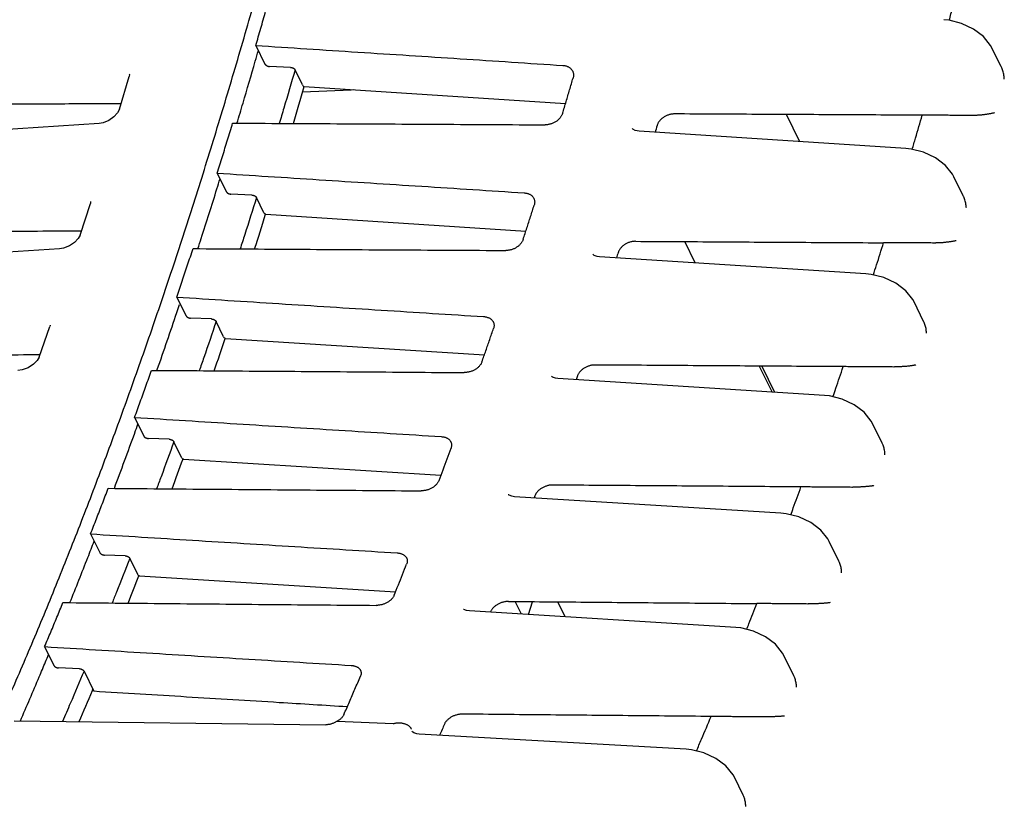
# Model space of a CAD drawing. Header units: inches. Extents: x 0 to 22, y 0 to 17.
# Tile 9 of 41: x 5.4 to 6.7, y 5 to 6.1. Entities that reach past the tile are written whole.
import ezdxf

# ---------------------------------------------------------------- set-up
doc = ezdxf.new("R2010")
doc.units = ezdxf.units.IN
doc.header["$LTSCALE"] = 1.21
doc.header["$MEASUREMENT"] = 0
doc.layers.get('0').update_dxf_attribs({"linetype": 'CONTINUOUS'})

msp = doc.modelspace()

# ---------------------------------------------------------------- linework, layer by layer
at = {"color": 7, "linetype": 'CONTINUOUS'}
for p, q in [((5.7531, 6.0322), (5.7651, 6.0077)), ((6.7355, 6.004), (6.7232, 6.0291)), ((5.7989, 6.0033), (5.7712, 6.0045)), ((5.8146, 5.9802), (5.8049, 6)), ((5.5734, 5.948), (5.5862, 5.9911)), ((5.8787, 5.9731), (5.8148, 5.9707)), ((5.8169, 5.9781), (6.1613, 5.9556)), ((5.8814, 5.9739), (5.8787, 5.9731)), ((6.4699, 5.9053), (6.4523, 5.9411)), ((5.5467, 5.9293), (5.2385, 5.9091)), ((6.6097, 5.8962), (6.2582, 5.919)), ((5.7023, 5.8639), (5.7142, 5.8396)), ((6.6855, 5.8339), (6.6731, 5.8592)), ((5.5354, 5.8264), (5.5354, 5.8264)), ((5.748, 5.835), (5.7203, 5.8362)), ((5.7639, 5.8117), (5.754, 5.8317)), ((5.5216, 5.7821), (5.5351, 5.824)), ((5.7662, 5.8096), (5.766, 5.8096)), ((5.7662, 5.8096), (6.1091, 5.7875)), ((5.4944, 5.764), (5.1861, 5.744)), ((6.3322, 5.7455), (6.3184, 5.7736)), ((6.5572, 5.7311), (6.2059, 5.7536)), ((5.6491, 5.7005), (5.661, 5.676)), ((6.6332, 5.6685), (6.6207, 5.6941)), ((5.6948, 5.6716), (5.6671, 5.6727)), ((5.4675, 5.6212), (5.4816, 5.6618)), ((5.482, 5.6633), (5.482, 5.6633)), ((5.7107, 5.6481), (5.7008, 5.6683)), ((5.7131, 5.6459), (5.7128, 5.6459)), ((5.7131, 5.6459), (6.0543, 5.6242)), ((6.4166, 5.6095), (6.4335, 5.5752)), ((6.4199, 5.6095), (6.4368, 5.575)), ((6.5024, 5.5709), (6.1512, 5.5931)), ((5.5934, 5.5419), (5.6054, 5.5175)), ((6.5786, 5.508), (6.5659, 5.5339)), ((5.6391, 5.513), (5.6115, 5.5141)), ((5.6553, 5.4892), (5.6452, 5.5097)), ((5.6576, 5.487), (5.6572, 5.4871)), ((5.6576, 5.487), (5.9971, 5.4657)), ((6.087, 5.4392), (6.0864, 5.4396)), ((6.4452, 5.4155), (6.0941, 5.4374)), ((6.4521, 5.4148), (6.4452, 5.4155)), ((5.5353, 5.3883), (5.5474, 5.3637)), ((6.5216, 5.3522), (6.5087, 5.3784)), ((5.5811, 5.3594), (5.5535, 5.3604)), ((5.5872, 5.3561), (5.5974, 5.3352)), ((5.5997, 5.3331), (5.9373, 5.3121)), ((6.1031, 5.2825), (6.0948, 5.2992)), ((6.1125, 5.2819), (6.1177, 5.2986)), ((6.1608, 5.2789), (6.1511, 5.2987)), ((6.0273, 5.2885), (6.0268, 5.2888)), ((6.3856, 5.265), (6.0346, 5.2867)), ((6.3924, 5.2643), (6.3856, 5.265)), ((5.4748, 5.2397), (5.487, 5.215)), ((6.4622, 5.2013), (6.4492, 5.2279)), ((5.5207, 5.2106), (5.493, 5.2117)), ((5.5267, 5.2073), (5.5397, 5.1808)), ((5.4345, 5.142), (5.8454, 5.1368)), ((5.8602, 5.1413), (5.9341, 5.1385)), ((6.3201, 5.1044), (5.9682, 5.1244)), ((6.3954, 5.0439), (6.3838, 5.0676))]:
    msp.add_line(p, q, dxfattribs=at)
for points in [[(6.7232, 6.0291), (6.7215, 6.0322), (6.7121, 6.0438), (6.699, 6.0537), (6.6833, 6.0611), (6.6668, 6.0654), (6.6597, 6.0661)], [(5.5864, 5.9944), (5.5866, 5.9937), (5.5862, 5.9911)], [(5.5734, 5.948), (5.571, 5.9432), (5.5662, 5.9379), (5.5595, 5.9332), (5.5521, 5.9302), (5.5467, 5.9293)], [(6.2582, 5.919), (6.2532, 5.9199), (6.25, 5.9218), (6.2493, 5.9227)], [(6.6731, 5.8592), (6.6714, 5.8623), (6.6621, 5.8739), (6.6489, 5.8839), (6.6332, 5.8913), (6.6166, 5.8955), (6.6097, 5.8962)], [(5.5354, 5.8265), (5.5354, 5.8264), (5.5354, 5.8253), (5.5351, 5.824)], [(5.5216, 5.7821), (5.5192, 5.7775), (5.5143, 5.7724), (5.5075, 5.7679), (5.4998, 5.7649), (5.4944, 5.764)], [(6.2059, 5.7536), (6.2028, 5.754), (6.1991, 5.7553), (6.1975, 5.7566), (6.1972, 5.7569)], [(6.6207, 5.6941), (6.619, 5.6972), (6.6096, 5.7089), (6.5964, 5.7188), (6.5807, 5.7262), (6.5641, 5.7304), (6.5572, 5.7311)], [(5.4819, 5.6636), (5.4819, 5.6636), (5.4819, 5.6629), (5.4816, 5.6618)], [(5.4675, 5.6212), (5.4651, 5.617), (5.4602, 5.612), (5.4532, 5.6074), (5.4453, 5.6045), (5.4397, 5.6036)], [(6.1512, 5.5931), (6.1479, 5.5935), (6.1442, 5.5948), (6.1429, 5.5958), (6.1428, 5.596)], [(6.5659, 5.5339), (6.5642, 5.537), (6.5548, 5.5487), (6.5416, 5.5586), (6.5259, 5.566), (6.5093, 5.5702), (6.5024, 5.5709)], [(6.0864, 5.4396), (6.0859, 5.44), (6.0859, 5.4399)], [(6.0941, 5.4374), (6.0905, 5.4379), (6.087, 5.4392)], [(6.5087, 5.3784), (6.507, 5.3816), (6.4976, 5.3933), (6.4844, 5.4033), (6.4686, 5.4106), (6.4521, 5.4148)], [(6.0346, 5.2867), (6.0307, 5.2872), (6.0273, 5.2885)], [(6.4492, 5.2279), (6.4474, 5.2312), (6.4379, 5.2429), (6.4247, 5.2528), (6.4089, 5.2602), (6.3924, 5.2643)], [(5.9682, 5.1244), (5.9652, 5.1248), (5.9613, 5.1261), (5.9595, 5.1276), (5.9592, 5.1281)], [(6.3838, 5.0676), (6.3821, 5.0707), (6.3727, 5.0824), (6.3594, 5.0923), (6.3437, 5.0996), (6.3271, 5.1037), (6.3201, 5.1044)]]:
    msp.add_lwpolyline(points, dxfattribs=at)
for points, knots in [([(5.4209, 5.1576), (5.4321, 5.1828), (5.4541, 5.2337), (5.4863, 5.3111), (5.5178, 5.3902), (5.5488, 5.4708), (5.5792, 5.5529), (5.6089, 5.6366), (5.638, 5.7217), (5.6664, 5.8083), (5.6941, 5.8963), (5.7212, 5.9857), (5.7476, 6.0765), (5.7733, 6.1685), (5.7983, 6.2619), (5.8225, 6.3564), (5.8461, 6.4522), (5.8689, 6.5492), (5.8909, 6.6472), (5.905, 6.7131), (5.912, 6.7461)], [0, 0, 0, 0, 0.04957, 0.099909, 0.151004, 0.202851, 0.255431, 0.308741, 0.36276, 0.417482, 0.47289, 0.528971, 0.585712, 0.643093, 0.701105, 0.759725, 0.818945, 0.87874, 0.939099, 1, 1, 1, 1]), ([(6.667, 6.0653), (6.6685, 6.071), (6.6729, 6.0869), (6.6773, 6.1028), (6.68, 6.1131)], [0, 0, 0, 0, 0.35372, 1, 1, 1, 1]), ([(5.7531, 6.0322), (5.7553, 6.0397), (5.7597, 6.0548), (5.7661, 6.0774), (5.7704, 6.0925), (5.7725, 6.1001)], [0, 0, 0, 0, 0.332398, 0.665733, 1, 1, 1, 1]), ([(5.7531, 6.0322), (5.798, 6.0293), (5.8878, 6.0234), (6.0227, 6.0147), (6.1128, 6.0088), (6.1578, 6.0058)], [0, 0, 0, 0, 0.332621, 0.665954, 1, 1, 1, 1]), ([(5.7283, 5.9297), (5.731, 5.9385), (5.7391, 5.9657), (5.7471, 5.993), (5.7524, 6.0114)], [0, 0, 0, 0, 0.323641, 1, 1, 1, 1]), ([(5.7651, 6.0077), (5.7652, 6.0076), (5.7654, 6.0073), (5.7657, 6.0069), (5.7661, 6.0065), (5.7665, 6.0062), (5.767, 6.0058), (5.7675, 6.0055), (5.7681, 6.0052), (5.7687, 6.005), (5.7693, 6.0048), (5.7699, 6.0046), (5.7705, 6.0045), (5.771, 6.0045), (5.7712, 6.0045)], [0, 0, 0, 0, 0.06529, 0.136369, 0.212534, 0.29263, 0.376638, 0.464511, 0.554606, 0.645129, 0.735807, 0.826362, 0.914987, 1, 1, 1, 1]), ([(5.8049, 6), (5.8, 5.9832), (5.7931, 5.9597), (5.7861, 5.9362), (5.784, 5.9294)], [0, 0, 0, 0, 0.712702, 1, 1, 1, 1]), ([(5.7989, 6.0033), (5.7991, 6.0033), (5.7995, 6.0033), (5.8001, 6.0032), (5.8007, 6.003), (5.8013, 6.0028), (5.8019, 6.0026), (5.8025, 6.0023), (5.803, 6.002), (5.8035, 6.0016), (5.804, 6.0013), (5.8043, 6.0009), (5.8046, 6.0005), (5.8048, 6.0002), (5.8049, 6.0001)], [0, 0, 0, 0, 0.085014, 0.173639, 0.264195, 0.354873, 0.445396, 0.535491, 0.623364, 0.707371, 0.787468, 0.863632, 0.934711, 1, 1, 1, 1]), ([(6.1578, 6.0058), (6.1584, 6.0058), (6.1596, 6.0057), (6.1613, 6.0054), (6.1629, 6.0049), (6.1644, 6.0043), (6.1658, 6.0035), (6.1671, 6.0026), (6.1683, 6.0016), (6.1693, 6.0005), (6.1701, 5.9994), (6.1705, 5.9987), (6.1706, 5.9983)], [0, 0, 0, 0, 0.113389, 0.224576, 0.332901, 0.437856, 0.540021, 0.64006, 0.737804, 0.833237, 0.927328, 1, 1, 1, 1]), ([(6.1706, 5.9983), (6.1707, 5.9982), (6.1709, 5.9977), (6.1713, 5.9967), (6.1717, 5.9953), (6.1718, 5.9938), (6.1718, 5.9923), (6.1716, 5.9908), (6.1714, 5.9897), (6.1712, 5.9892)], [0, 0, 0, 0, 0.035137, 0.191114, 0.347213, 0.505178, 0.666649, 0.831659, 1, 1, 1, 1]), ([(6.7395, 5.9879), (6.7395, 5.989), (6.7393, 5.9911), (6.7388, 5.9942), (6.7381, 5.9972), (6.7372, 6), (6.7363, 6.0023), (6.7357, 6.0036), (6.7355, 6.004)], [0, 0, 0, 0, 0.191719, 0.380761, 0.564901, 0.742457, 0.910859, 1, 1, 1, 1]), ([(6.1574, 5.9428), (6.159, 5.9479), (6.1621, 5.9582), (6.1667, 5.9737), (6.1697, 5.9841), (6.1712, 5.9892)], [0, 0, 0, 0, 0.332665, 0.665999, 1, 1, 1, 1]), ([(5.8146, 5.9802), (5.8149, 5.9797), (5.8154, 5.9787), (5.8165, 5.9781), (5.8169, 5.9781)], [0, 0, 0, 0, 0.589195, 1, 1, 1, 1]), ([(5.3591, 5.9547), (5.385, 5.9549), (5.4375, 5.9551), (5.5097, 5.9555), (5.556, 5.9557), (5.5757, 5.9558)], [0, 0, 0, 0, 0.358563, 0.726703, 1, 1, 1, 1]), ([(6.7268, 5.9435), (6.7264, 5.9434), (6.7255, 5.9431), (6.724, 5.9427), (6.7224, 5.9423), (6.7206, 5.942), (6.7188, 5.9417), (6.7169, 5.9414), (6.715, 5.9411), (6.7131, 5.9409), (6.7112, 5.9407), (6.7094, 5.9405), (6.7076, 5.9403), (6.7059, 5.9402), (6.7042, 5.9401), (6.7027, 5.94), (6.7012, 5.94), (6.6997, 5.9399), (6.6988, 5.9399), (6.6983, 5.9399)], [0, 0, 0, 0, 0.046622, 0.099501, 0.157611, 0.219959, 0.28504, 0.351541, 0.418562, 0.485027, 0.55036, 0.614346, 0.676394, 0.73613, 0.793681, 0.848931, 0.901203, 0.949531, 1, 1, 1, 1]), ([(6.1574, 5.9428), (6.1573, 5.9423), (6.1569, 5.9412), (6.1562, 5.9397), (6.1553, 5.9383), (6.1543, 5.9369), (6.1531, 5.9355), (6.1518, 5.9342), (6.1504, 5.933), (6.1489, 5.9319), (6.1472, 5.931), (6.1455, 5.9301), (6.1438, 5.9293), (6.142, 5.9287), (6.1401, 5.9282), (6.1383, 5.9278), (6.1364, 5.9276), (6.1352, 5.9276), (6.1346, 5.9276)], [0, 0, 0, 0, 0.05491, 0.111642, 0.169956, 0.229527, 0.290524, 0.353109, 0.416824, 0.481159, 0.546177, 0.611933, 0.67786, 0.743384, 0.808551, 0.873401, 0.937387, 1, 1, 1, 1]), ([(6.3047, 5.9419), (6.3041, 5.9419), (6.3028, 5.9418), (6.301, 5.9416), (6.2991, 5.9412), (6.2973, 5.9407), (6.2955, 5.9401), (6.2937, 5.9393), (6.292, 5.9385), (6.2904, 5.9374), (6.2889, 5.9363), (6.2875, 5.9351), (6.2862, 5.9338), (6.285, 5.9325), (6.284, 5.9311), (6.2831, 5.9296), (6.2824, 5.9281), (6.2821, 5.927), (6.2819, 5.9265)], [0, 0, 0, 0, 0.062505, 0.126355, 0.191053, 0.256066, 0.321443, 0.387242, 0.452899, 0.517853, 0.582168, 0.645906, 0.70856, 0.769669, 0.829393, 0.887896, 0.944848, 1, 1, 1, 1]), ([(6.6315, 5.9402), (6.5951, 5.9404), (6.5224, 5.9408), (6.4135, 5.9413), (6.3409, 5.9417), (6.3047, 5.9419)], [0, 0, 0, 0, 0.333874, 0.667207, 1, 1, 1, 1]), ([(6.6181, 5.8951), (6.6196, 5.9001), (6.6241, 5.9152), (6.6285, 5.9302), (6.6315, 5.9402)], [0, 0, 0, 0, 0.334201, 1, 1, 1, 1]), ([(6.6983, 5.9399), (6.6952, 5.9399), (6.6893, 5.94), (6.6804, 5.94), (6.6719, 5.94), (6.6637, 5.9401), (6.6556, 5.9401), (6.6475, 5.9402), (6.6395, 5.9402), (6.6341, 5.9402), (6.6315, 5.9402)], [0, 0, 0, 0, 0.136287, 0.268538, 0.395614, 0.518817, 0.639577, 0.75921, 0.878943, 1, 1, 1, 1]), ([(5.7023, 5.8639), (5.7046, 5.8712), (5.7091, 5.8858), (5.7159, 5.9078), (5.7204, 5.9224), (5.7226, 5.9298)], [0, 0, 0, 0, 0.332337, 0.665672, 1, 1, 1, 1]), ([(5.7226, 5.9298), (5.7683, 5.9295), (5.8598, 5.9291), (5.9971, 5.9283), (6.0887, 5.9278), (6.1346, 5.9276)], [0, 0, 0, 0, 0.332633, 0.665966, 1, 1, 1, 1]), ([(5.7023, 5.8639), (5.7471, 5.861), (5.8369, 5.8552), (5.9718, 5.8466), (6.0618, 5.8408), (6.1068, 5.8379)], [0, 0, 0, 0, 0.332633, 0.665967, 1, 1, 1, 1]), ([(5.6768, 5.7644), (5.6782, 5.7688), (5.6867, 5.7952), (5.6951, 5.8215), (5.7019, 5.8434)], [0, 0, 0, 0, 0.170302, 1, 1, 1, 1]), ([(5.7143, 5.8394), (5.7144, 5.8393), (5.7145, 5.839), (5.7148, 5.8386), (5.7152, 5.8382), (5.7157, 5.8378), (5.7161, 5.8375), (5.7167, 5.8372), (5.7173, 5.8369), (5.7178, 5.8367), (5.7185, 5.8365), (5.7191, 5.8363), (5.7197, 5.8362), (5.7201, 5.8362), (5.7203, 5.8362)], [0, 0, 0, 0, 0.065308, 0.136391, 0.212544, 0.292619, 0.376599, 0.464444, 0.554514, 0.645019, 0.735689, 0.826259, 0.914921, 1, 1, 1, 1]), ([(5.754, 5.8317), (5.7489, 5.8154), (5.7418, 5.7928), (5.7345, 5.7703), (5.7325, 5.764)], [0, 0, 0, 0, 0.721704, 1, 1, 1, 1]), ([(5.748, 5.835), (5.7482, 5.835), (5.7486, 5.835), (5.7492, 5.8349), (5.7499, 5.8347), (5.7505, 5.8345), (5.7511, 5.8343), (5.7516, 5.834), (5.7522, 5.8337), (5.7527, 5.8334), (5.7531, 5.833), (5.7535, 5.8326), (5.7538, 5.8322), (5.7539, 5.8319), (5.754, 5.8318)], [0, 0, 0, 0, 0.085079, 0.173742, 0.264311, 0.354981, 0.445486, 0.535556, 0.6234, 0.70738, 0.787455, 0.863608, 0.934691, 1, 1, 1, 1]), ([(6.1068, 5.8379), (6.1074, 5.8378), (6.1086, 5.8377), (6.1103, 5.8374), (6.1119, 5.8369), (6.1134, 5.8363), (6.1148, 5.8356), (6.1161, 5.8347), (6.1172, 5.8338), (6.1182, 5.8327), (6.119, 5.8316), (6.1194, 5.8309), (6.1195, 5.8306)], [0, 0, 0, 0, 0.114792, 0.227112, 0.336261, 0.4417, 0.544001, 0.643817, 0.740982, 0.835509, 0.928408, 1, 1, 1, 1]), ([(6.1195, 5.8306), (6.1196, 5.8305), (6.1198, 5.8299), (6.1202, 5.829), (6.1205, 5.8276), (6.1207, 5.8262), (6.1206, 5.8247), (6.1204, 5.8232), (6.1202, 5.8222), (6.12, 5.8217)], [0, 0, 0, 0, 0.035095, 0.190806, 0.346537, 0.504197, 0.665587, 0.830885, 1, 1, 1, 1]), ([(6.6895, 5.818), (6.6894, 5.8191), (6.6892, 5.8211), (6.6888, 5.8242), (6.6881, 5.8271), (6.6873, 5.8299), (6.6864, 5.8321), (6.6858, 5.8334), (6.6855, 5.8339)], [0, 0, 0, 0, 0.189735, 0.376886, 0.559333, 0.735564, 0.903145, 1, 1, 1, 1]), ([(6.1055, 5.7766), (6.1071, 5.7816), (6.1104, 5.7916), (6.1152, 5.8066), (6.1184, 5.8167), (6.12, 5.8217)], [0, 0, 0, 0, 0.332622, 0.665956, 1, 1, 1, 1]), ([(5.7639, 5.8117), (5.7641, 5.8112), (5.7647, 5.8103), (5.7656, 5.8097), (5.766, 5.8096)], [0, 0, 0, 0, 0.583828, 1, 1, 1, 1]), ([(5.3076, 5.7866), (5.3337, 5.7868), (5.3863, 5.7871), (5.4577, 5.7875), (5.5029, 5.7878), (5.5216, 5.7879)], [0, 0, 0, 0, 0.365636, 0.738056, 1, 1, 1, 1]), ([(6.1055, 5.7766), (6.1054, 5.7761), (6.105, 5.7751), (6.1042, 5.7736), (6.1034, 5.7722), (6.1023, 5.7709), (6.1011, 5.7695), (6.0998, 5.7683), (6.0984, 5.7671), (6.0968, 5.7661), (6.0952, 5.7651), (6.0935, 5.7643), (6.0917, 5.7635), (6.0899, 5.7629), (6.088, 5.7624), (6.0861, 5.7621), (6.0843, 5.7619), (6.0831, 5.7619), (6.0824, 5.7619)], [0, 0, 0, 0, 0.053993, 0.109963, 0.167681, 0.226824, 0.287552, 0.350018, 0.413752, 0.478229, 0.543491, 0.609574, 0.675888, 0.741835, 0.807437, 0.87271, 0.937076, 1, 1, 1, 1]), ([(6.6761, 5.7749), (6.6757, 5.7748), (6.6747, 5.7745), (6.6732, 5.7742), (6.6716, 5.7739), (6.6698, 5.7736), (6.6679, 5.7733), (6.666, 5.773), (6.6641, 5.7728), (6.6621, 5.7726), (6.6603, 5.7724), (6.6584, 5.7722), (6.6566, 5.7721), (6.6549, 5.772), (6.6533, 5.7719), (6.6517, 5.7718), (6.6502, 5.7718), (6.6488, 5.7718), (6.6478, 5.7717), (6.6474, 5.7717)], [0, 0, 0, 0, 0.047237, 0.100863, 0.159789, 0.222933, 0.288696, 0.355753, 0.423127, 0.489719, 0.555043, 0.618806, 0.680453, 0.739673, 0.796665, 0.851249, 0.902733, 0.950283, 1, 1, 1, 1]), ([(5.6491, 5.7005), (5.6514, 5.7075), (5.6562, 5.7217), (5.6633, 5.743), (5.668, 5.7573), (5.6704, 5.7644)], [0, 0, 0, 0, 0.332273, 0.665608, 1, 1, 1, 1]), ([(5.6704, 5.7644), (5.7161, 5.7641), (5.8075, 5.7636), (5.9449, 5.7627), (6.0366, 5.7622), (6.0824, 5.7619)], [0, 0, 0, 0, 0.33262, 0.665953, 1, 1, 1, 1]), ([(6.2536, 5.774), (6.253, 5.774), (6.2518, 5.774), (6.2499, 5.7738), (6.2481, 5.7734), (6.2462, 5.7729), (6.2444, 5.7723), (6.2426, 5.7716), (6.2409, 5.7707), (6.2393, 5.7697), (6.2377, 5.7687), (6.2363, 5.7675), (6.235, 5.7662), (6.2338, 5.7649), (6.2328, 5.7635), (6.2319, 5.7621), (6.2312, 5.7606), (6.2308, 5.7596), (6.2306, 5.7591)], [0, 0, 0, 0, 0.06284, 0.127089, 0.192223, 0.257681, 0.323486, 0.389674, 0.455655, 0.520847, 0.585292, 0.649037, 0.711558, 0.772386, 0.831672, 0.889574, 0.945761, 1, 1, 1, 1]), ([(6.2536, 5.774), (6.2899, 5.7738), (6.3625, 5.7734), (6.4714, 5.7727), (6.5441, 5.7723), (6.5805, 5.7721)], [0, 0, 0, 0, 0.332784, 0.666117, 1, 1, 1, 1]), ([(6.567, 5.7297), (6.5684, 5.7341), (6.573, 5.7482), (6.5774, 5.7624), (6.5805, 5.7721)], [0, 0, 0, 0, 0.311717, 1, 1, 1, 1]), ([(6.6474, 5.7717), (6.6443, 5.7718), (6.6383, 5.7718), (6.6295, 5.7718), (6.621, 5.7719), (6.6127, 5.7719), (6.6046, 5.772), (6.5966, 5.772), (6.5886, 5.7721), (6.5832, 5.7721), (6.5805, 5.7721)], [0, 0, 0, 0, 0.136286, 0.268536, 0.395611, 0.518815, 0.639575, 0.759209, 0.878942, 1, 1, 1, 1]), ([(5.6491, 5.7005), (5.6939, 5.6976), (5.7837, 5.6919), (5.9185, 5.6833), (6.0084, 5.6776), (6.0534, 5.6748)], [0, 0, 0, 0, 0.332645, 0.665978, 1, 1, 1, 1]), ([(5.6611, 5.676), (5.6611, 5.6758), (5.6613, 5.6755), (5.6616, 5.6751), (5.662, 5.6748), (5.6624, 5.6744), (5.6629, 5.674), (5.6635, 5.6737), (5.664, 5.6734), (5.6646, 5.6732), (5.6652, 5.673), (5.6659, 5.6729), (5.6665, 5.6728), (5.6669, 5.6727), (5.6671, 5.6727)], [0, 0, 0, 0, 0.065434, 0.136613, 0.212831, 0.29294, 0.37693, 0.464762, 0.5548, 0.645257, 0.735869, 0.826377, 0.914978, 1, 1, 1, 1]), ([(5.6948, 5.6716), (5.695, 5.6716), (5.6954, 5.6715), (5.696, 5.6714), (5.6966, 5.6713), (5.6972, 5.6711), (5.6978, 5.6709), (5.6984, 5.6706), (5.6989, 5.6703), (5.6994, 5.6699), (5.6999, 5.6696), (5.7002, 5.6692), (5.7005, 5.6688), (5.7007, 5.6685), (5.7008, 5.6684)], [0, 0, 0, 0, 0.085021, 0.173622, 0.264129, 0.354742, 0.445198, 0.535236, 0.623068, 0.707058, 0.787167, 0.863386, 0.934566, 1, 1, 1, 1]), ([(6.0534, 5.6748), (6.054, 5.6747), (6.0552, 5.6746), (6.0569, 5.6743), (6.0585, 5.6738), (6.06, 5.6733), (6.0614, 5.6726), (6.0626, 5.6717), (6.0637, 5.6708), (6.0647, 5.6698), (6.0655, 5.6687), (6.0659, 5.668), (6.066, 5.6677)], [0, 0, 0, 0, 0.116133, 0.229535, 0.339464, 0.445353, 0.547759, 0.647326, 0.743891, 0.837492, 0.92918, 1, 1, 1, 1]), ([(5.7008, 5.6683), (5.6955, 5.6525), (5.6881, 5.6308), (5.6806, 5.6093), (5.6786, 5.6035)], [0, 0, 0, 0, 0.731952, 1, 1, 1, 1]), ([(6.0512, 5.6153), (6.0529, 5.6201), (6.0563, 5.6298), (6.0614, 5.6444), (6.0647, 5.6542), (6.0664, 5.6591)], [0, 0, 0, 0, 0.332577, 0.665911, 1, 1, 1, 1]), ([(6.066, 5.6677), (6.0661, 5.6676), (6.0663, 5.6671), (6.0667, 5.6661), (6.067, 5.6648), (6.0671, 5.6634), (6.0671, 5.662), (6.0668, 5.6605), (6.0666, 5.6596), (6.0664, 5.6591)], [0, 0, 0, 0, 0.034504, 0.189965, 0.345357, 0.502764, 0.664165, 0.8299, 1, 1, 1, 1]), ([(6.637, 5.653), (6.637, 5.654), (6.6368, 5.656), (6.6364, 5.6589), (6.6358, 5.6618), (6.635, 5.6645), (6.6341, 5.6667), (6.6335, 5.6681), (6.6332, 5.6686)], [0, 0, 0, 0, 0.187843, 0.37319, 0.554013, 0.728962, 0.895738, 1, 1, 1, 1]), ([(5.7107, 5.6481), (5.711, 5.6475), (5.7115, 5.6467), (5.7124, 5.646), (5.7128, 5.6459)], [0, 0, 0, 0, 0.580316, 1, 1, 1, 1]), ([(5.2527, 5.6233), (5.2793, 5.6234), (5.3325, 5.6238), (5.4041, 5.6243), (5.4491, 5.6246), (5.4675, 5.6248)], [0, 0, 0, 0, 0.371454, 0.74242, 1, 1, 1, 1]), ([(6.0512, 5.6153), (6.0511, 5.6148), (6.0507, 5.6138), (6.0499, 5.6124), (6.049, 5.611), (6.0479, 5.6097), (6.0467, 5.6084), (6.0454, 5.6072), (6.0439, 5.6061), (6.0424, 5.6051), (6.0407, 5.6042), (6.039, 5.6033), (6.0372, 5.6026), (6.0354, 5.602), (6.0335, 5.6016), (6.0316, 5.6013), (6.0298, 5.6011), (6.0286, 5.601), (6.0279, 5.601)], [0, 0, 0, 0, 0.05312, 0.108373, 0.165543, 0.224305, 0.284807, 0.34719, 0.410971, 0.475604, 0.541111, 0.607508, 0.674184, 0.740516, 0.806507, 0.872147, 0.936831, 1, 1, 1, 1]), ([(6.2002, 5.6109), (6.1996, 5.6109), (6.1984, 5.6109), (6.1965, 5.6107), (6.1946, 5.6104), (6.1928, 5.6099), (6.191, 5.6093), (6.1892, 5.6086), (6.1874, 5.6078), (6.1858, 5.6068), (6.1842, 5.6058), (6.1828, 5.6046), (6.1815, 5.6034), (6.1803, 5.6021), (6.1792, 5.6008), (6.1783, 5.5994), (6.1775, 5.598), (6.1771, 5.597), (6.177, 5.5965)], [0, 0, 0, 0, 0.06311, 0.127699, 0.193217, 0.259074, 0.325272, 0.391823, 0.458115, 0.523545, 0.588134, 0.651912, 0.714335, 0.774923, 0.833816, 0.891162, 0.946631, 1, 1, 1, 1]), ([(6.5272, 5.6088), (6.4908, 5.609), (6.4181, 5.6095), (6.3091, 5.6102), (6.2365, 5.6107), (6.2002, 5.6109)], [0, 0, 0, 0, 0.333893, 0.667226, 1, 1, 1, 1]), ([(6.5137, 5.5691), (6.515, 5.5728), (6.5195, 5.5861), (6.524, 5.5993), (6.5272, 5.6088)], [0, 0, 0, 0, 0.285495, 1, 1, 1, 1]), ([(6.5941, 5.6083), (6.5911, 5.6084), (6.5851, 5.6084), (6.5763, 5.6085), (6.5677, 5.6085), (6.5595, 5.6086), (6.5514, 5.6086), (6.5433, 5.6087), (6.5353, 5.6087), (6.5299, 5.6088), (6.5272, 5.6088)], [0, 0, 0, 0, 0.136284, 0.268534, 0.395609, 0.518813, 0.639574, 0.759208, 0.878942, 1, 1, 1, 1]), ([(6.6231, 5.611), (6.6226, 5.6109), (6.6217, 5.6107), (6.6201, 5.6104), (6.6184, 5.6101), (6.6166, 5.6099), (6.6147, 5.6096), (6.6127, 5.6094), (6.6108, 5.6092), (6.6088, 5.609), (6.6069, 5.6089), (6.6051, 5.6088), (6.6033, 5.6086), (6.6016, 5.6086), (6.6, 5.6085), (6.5984, 5.6084), (6.5969, 5.6084), (6.5955, 5.6084), (6.5946, 5.6083), (6.5941, 5.6083)], [0, 0, 0, 0, 0.047939, 0.102391, 0.1622, 0.226193, 0.292673, 0.3603, 0.428024, 0.494728, 0.560017, 0.623517, 0.684721, 0.743394, 0.799787, 0.853667, 0.904322, 0.951064, 1, 1, 1, 1]), ([(5.5934, 5.5419), (5.5959, 5.5488), (5.6009, 5.5625), (5.6083, 5.5832), (5.6132, 5.597), (5.6157, 5.6039)], [0, 0, 0, 0, 0.332207, 0.665542, 1, 1, 1, 1]), ([(5.6157, 5.6039), (5.6614, 5.6036), (5.7529, 5.603), (5.8903, 5.602), (5.982, 5.6013), (6.0279, 5.601)], [0, 0, 0, 0, 0.332606, 0.665939, 1, 1, 1, 1]), ([(5.5934, 5.5419), (5.6382, 5.5391), (5.728, 5.5335), (5.8627, 5.525), (5.9526, 5.5194), (5.9976, 5.5166)], [0, 0, 0, 0, 0.332655, 0.665988, 1, 1, 1, 1]), ([(5.6055, 5.5174), (5.6055, 5.5172), (5.6057, 5.5169), (5.606, 5.5165), (5.6064, 5.5162), (5.6068, 5.5158), (5.6073, 5.5154), (5.6079, 5.5151), (5.6084, 5.5149), (5.609, 5.5146), (5.6096, 5.5144), (5.6102, 5.5143), (5.6109, 5.5142), (5.6113, 5.5141), (5.6115, 5.5141)], [0, 0, 0, 0, 0.065667, 0.137036, 0.213395, 0.293594, 0.377632, 0.465469, 0.555467, 0.645844, 0.736347, 0.826717, 0.915157, 1, 1, 1, 1]), ([(5.9976, 5.5166), (5.9982, 5.5165), (5.9994, 5.5164), (6.0011, 5.5161), (6.0026, 5.5157), (6.0041, 5.5151), (6.0055, 5.5144), (6.0068, 5.5136), (6.0079, 5.5127), (6.0088, 5.5117), (6.0096, 5.5107), (6.01, 5.51), (6.0101, 5.5096)], [0, 0, 0, 0, 0.117415, 0.231847, 0.342511, 0.44881, 0.551303, 0.650604, 0.746553, 0.839211, 0.929665, 1, 1, 1, 1]), ([(5.6452, 5.5097), (5.6396, 5.4944), (5.632, 5.4737), (5.6243, 5.4531), (5.6223, 5.4479)], [0, 0, 0, 0, 0.743693, 1, 1, 1, 1]), ([(5.6391, 5.513), (5.6393, 5.513), (5.6398, 5.513), (5.6404, 5.5129), (5.641, 5.5127), (5.6416, 5.5125), (5.6422, 5.5123), (5.6428, 5.512), (5.6433, 5.5117), (5.6438, 5.5114), (5.6442, 5.511), (5.6446, 5.5106), (5.6449, 5.5102), (5.6451, 5.5099), (5.6452, 5.5098)], [0, 0, 0, 0, 0.084842, 0.173281, 0.26365, 0.354153, 0.44453, 0.534528, 0.622365, 0.706403, 0.786603, 0.862962, 0.934332, 1, 1, 1, 1]), ([(6.0101, 5.5096), (6.0102, 5.5096), (6.0104, 5.5091), (6.0108, 5.5082), (6.011, 5.5068), (6.0112, 5.5055), (6.0111, 5.5041), (6.0108, 5.5027), (6.0105, 5.5018), (6.0104, 5.5013)], [0, 0, 0, 0, 0.033368, 0.1886, 0.343686, 0.500874, 0.66237, 0.82869, 1, 1, 1, 1]), ([(6.5823, 5.4926), (6.5822, 5.4936), (6.5821, 5.4956), (6.5817, 5.4985), (6.5811, 5.5013), (6.5803, 5.5039), (6.5795, 5.5061), (6.5788, 5.5075), (6.5786, 5.508)], [0, 0, 0, 0, 0.186038, 0.369659, 0.548925, 0.72263, 0.888613, 1, 1, 1, 1]), ([(5.6553, 5.4892), (5.6555, 5.4887), (5.656, 5.4879), (5.6568, 5.4873), (5.6572, 5.4871)], [0, 0, 0, 0, 0.576379, 1, 1, 1, 1]), ([(5.9946, 5.4589), (5.9963, 5.4636), (5.9999, 5.473), (6.0051, 5.4871), (6.0086, 5.4966), (6.0104, 5.5013)], [0, 0, 0, 0, 0.33253, 0.665864, 1, 1, 1, 1]), ([(5.9946, 5.4589), (5.9944, 5.4584), (5.994, 5.4575), (5.9932, 5.4561), (5.9923, 5.4548), (5.9912, 5.4535), (5.9899, 5.4522), (5.9886, 5.4511), (5.9871, 5.45), (5.9855, 5.449), (5.9838, 5.4481), (5.9821, 5.4473), (5.9803, 5.4466), (5.9785, 5.446), (5.9766, 5.4456), (5.9747, 5.4453), (5.9729, 5.4451), (5.9716, 5.4451), (5.971, 5.4451)], [0, 0, 0, 0, 0.052287, 0.106869, 0.163537, 0.221965, 0.282287, 0.344625, 0.40848, 0.473285, 0.53904, 0.60574, 0.672752, 0.739431, 0.805764, 0.871714, 0.936655, 1, 1, 1, 1]), ([(6.1444, 5.4527), (6.1438, 5.4527), (6.1426, 5.4527), (6.1407, 5.4525), (6.1389, 5.4522), (6.137, 5.4517), (6.1352, 5.4511), (6.1334, 5.4504), (6.1316, 5.4496), (6.13, 5.4487), (6.1284, 5.4477), (6.1269, 5.4466), (6.1256, 5.4454), (6.1243, 5.4442), (6.1233, 5.4429), (6.1223, 5.4415), (6.1216, 5.4401), (6.1212, 5.4392), (6.121, 5.4387)], [0, 0, 0, 0, 0.063316, 0.128183, 0.194031, 0.260242, 0.326796, 0.393686, 0.460278, 0.525947, 0.590696, 0.654532, 0.716894, 0.777285, 0.835831, 0.892666, 0.947461, 1, 1, 1, 1]), ([(6.4716, 5.4502), (6.4352, 5.4505), (6.3624, 5.4511), (6.2534, 5.4519), (6.1807, 5.4524), (6.1444, 5.4527)], [0, 0, 0, 0, 0.333904, 0.667238, 1, 1, 1, 1]), ([(6.458, 5.4133), (6.4592, 5.4164), (6.4637, 5.4287), (6.4683, 5.441), (6.4716, 5.4502)], [0, 0, 0, 0, 0.254631, 1, 1, 1, 1]), ([(6.5385, 5.4497), (6.5355, 5.4498), (6.5295, 5.4498), (6.5207, 5.4499), (6.5121, 5.4499), (6.5038, 5.45), (6.4957, 5.4501), (6.4877, 5.4501), (6.4797, 5.4502), (6.4743, 5.4502), (6.4716, 5.4502)], [0, 0, 0, 0, 0.136283, 0.268532, 0.395607, 0.518811, 0.639572, 0.759207, 0.878941, 1, 1, 1, 1]), ([(6.5677, 5.452), (6.5673, 5.4519), (6.5663, 5.4517), (6.5647, 5.4514), (6.5629, 5.4512), (6.561, 5.451), (6.5591, 5.4508), (6.5571, 5.4506), (6.5551, 5.4504), (6.5532, 5.4503), (6.5513, 5.4502), (6.5494, 5.4501), (6.5476, 5.45), (6.5459, 5.4499), (6.5443, 5.4498), (6.5428, 5.4498), (6.5413, 5.4498), (6.5399, 5.4497), (6.539, 5.4497), (6.5385, 5.4497)], [0, 0, 0, 0, 0.04874, 0.104107, 0.16488, 0.229782, 0.297022, 0.365241, 0.433314, 0.500124, 0.565345, 0.62854, 0.689259, 0.747358, 0.803115, 0.856247, 0.906022, 0.951905, 1, 1, 1, 1]), ([(5.5353, 5.3883), (5.538, 5.395), (5.5431, 5.4083), (5.5509, 5.4283), (5.556, 5.4417), (5.5586, 5.4484)], [0, 0, 0, 0, 0.332138, 0.665473, 1, 1, 1, 1]), ([(5.5586, 5.4484), (5.6043, 5.448), (5.6959, 5.4473), (5.8333, 5.4462), (5.9251, 5.4454), (5.971, 5.4451)], [0, 0, 0, 0, 0.33259, 0.665923, 1, 1, 1, 1]), ([(5.5353, 5.3883), (5.5802, 5.3856), (5.6699, 5.38), (5.8046, 5.3716), (5.8944, 5.3661), (5.9394, 5.3633)], [0, 0, 0, 0, 0.332664, 0.665998, 1, 1, 1, 1]), ([(5.5081, 5.2977), (5.5161, 5.3175), (5.5254, 5.341), (5.5346, 5.3645), (5.536, 5.3681)], [0, 0, 0, 0, 0.848019, 1, 1, 1, 1]), ([(5.5474, 5.3637), (5.5475, 5.3635), (5.5477, 5.3633), (5.548, 5.3629), (5.5484, 5.3625), (5.5488, 5.3621), (5.5493, 5.3618), (5.5498, 5.3614), (5.5504, 5.3612), (5.551, 5.3609), (5.5516, 5.3607), (5.5522, 5.3606), (5.5529, 5.3605), (5.5533, 5.3604), (5.5535, 5.3604)], [0, 0, 0, 0, 0.066011, 0.137666, 0.214242, 0.294589, 0.378713, 0.46657, 0.556519, 0.646786, 0.737119, 0.827284, 0.915469, 1, 1, 1, 1]), ([(5.5811, 5.3594), (5.5813, 5.3593), (5.5817, 5.3593), (5.5823, 5.3592), (5.583, 5.3591), (5.5836, 5.3589), (5.5842, 5.3586), (5.5847, 5.3583), (5.5853, 5.358), (5.5858, 5.3577), (5.5862, 5.3573), (5.5866, 5.3569), (5.5869, 5.3565), (5.5871, 5.3562), (5.5871, 5.3561)], [0, 0, 0, 0, 0.08453, 0.172713, 0.262877, 0.35321, 0.443477, 0.533427, 0.621284, 0.705408, 0.785755, 0.862332, 0.933989, 1, 1, 1, 1]), ([(5.9394, 5.3633), (5.94, 5.3632), (5.9412, 5.3631), (5.9428, 5.3628), (5.9444, 5.3624), (5.9459, 5.3618), (5.9473, 5.3612), (5.9485, 5.3604), (5.9496, 5.3595), (5.9505, 5.3586), (5.9513, 5.3576), (5.9517, 5.3569), (5.9518, 5.3566)], [0, 0, 0, 0, 0.11882, 0.234385, 0.345869, 0.452647, 0.555039, 0.653443, 0.748183, 0.839776, 0.929081, 1, 1, 1, 1]), ([(5.5872, 5.3561), (5.5813, 5.3412), (5.5736, 5.3215), (5.5657, 5.302), (5.5638, 5.2972)], [0, 0, 0, 0, 0.757242, 1, 1, 1, 1]), ([(5.9355, 5.3074), (5.9373, 5.312), (5.941, 5.3211), (5.9465, 5.3348), (5.9501, 5.3439), (5.9519, 5.3485)], [0, 0, 0, 0, 0.332482, 0.665816, 1, 1, 1, 1]), ([(5.9518, 5.3566), (5.9519, 5.3565), (5.9521, 5.356), (5.9524, 5.3551), (5.9527, 5.3539), (5.9528, 5.3525), (5.9527, 5.3512), (5.9524, 5.3498), (5.9521, 5.3489), (5.9519, 5.3485)], [0, 0, 0, 0, 0.030459, 0.185669, 0.340663, 0.497878, 0.659767, 0.827038, 1, 1, 1, 1]), ([(6.5252, 5.3371), (6.5251, 5.3381), (6.525, 5.34), (6.5246, 5.3428), (6.5241, 5.3455), (6.5233, 5.3481), (6.5225, 5.3503), (6.5219, 5.3517), (6.5216, 5.3522)], [0, 0, 0, 0, 0.184313, 0.366283, 0.544052, 0.716552, 0.881753, 1, 1, 1, 1]), ([(5.5974, 5.3352), (5.5976, 5.3348), (5.5981, 5.334), (5.5988, 5.3334), (5.5991, 5.3332)], [0, 0, 0, 0, 0.572065, 1, 1, 1, 1]), ([(5.5997, 5.3331), (5.5997, 5.3331), (5.5995, 5.3331), (5.5993, 5.3331), (5.5991, 5.3332)], [0, 0, 0, 0, 0.256767, 1, 1, 1, 1]), ([(5.9355, 5.3074), (5.9353, 5.3069), (5.9348, 5.306), (5.934, 5.3047), (5.9331, 5.3034), (5.932, 5.3022), (5.9307, 5.301), (5.9293, 5.2999), (5.9278, 5.2988), (5.9262, 5.2978), (5.9245, 5.297), (5.9228, 5.2962), (5.921, 5.2955), (5.9191, 5.295), (5.9173, 5.2946), (5.9154, 5.2943), (5.9135, 5.2941), (5.9123, 5.2941), (5.9117, 5.2941)], [0, 0, 0, 0, 0.051493, 0.105448, 0.161662, 0.219804, 0.27999, 0.342323, 0.406284, 0.471279, 0.537286, 0.604277, 0.671598, 0.738587, 0.805212, 0.871417, 0.936548, 1, 1, 1, 1]), ([(5.4748, 5.2397), (5.4775, 5.2462), (5.483, 5.259), (5.491, 5.2784), (5.4964, 5.2913), (5.499, 5.2978)], [0, 0, 0, 0, 0.332066, 0.665401, 1, 1, 1, 1]), ([(5.499, 5.2978), (5.5448, 5.2974), (5.6364, 5.2966), (5.7739, 5.2953), (5.8657, 5.2945), (5.9117, 5.2941)], [0, 0, 0, 0, 0.332573, 0.665906, 1, 1, 1, 1]), ([(6.0863, 5.2993), (6.0857, 5.2993), (6.0844, 5.2993), (6.0826, 5.2991), (6.0807, 5.2988), (6.0788, 5.2983), (6.077, 5.2978), (6.0752, 5.2971), (6.0734, 5.2963), (6.0718, 5.2955), (6.0702, 5.2945), (6.0687, 5.2934), (6.0673, 5.2923), (6.0661, 5.2911), (6.065, 5.2898), (6.064, 5.2885), (6.0632, 5.2872), (6.0628, 5.2862), (6.0626, 5.2858)], [0, 0, 0, 0, 0.063454, 0.12854, 0.194662, 0.261181, 0.328054, 0.395257, 0.462137, 0.52805, 0.592974, 0.656898, 0.719236, 0.779474, 0.837718, 0.894089, 0.948253, 1, 1, 1, 1]), ([(6.0863, 5.2993), (6.1226, 5.299), (6.1952, 5.2984), (6.3044, 5.2974), (6.3772, 5.2968), (6.4136, 5.2965)], [0, 0, 0, 0, 0.33275, 0.666083, 1, 1, 1, 1]), ([(6.4001, 5.2624), (6.4011, 5.2649), (6.4056, 5.2762), (6.4101, 5.2876), (6.4136, 5.2965)], [0, 0, 0, 0, 0.217752, 1, 1, 1, 1]), ([(6.4805, 5.2959), (6.4775, 5.296), (6.4715, 5.296), (6.4627, 5.2961), (6.4541, 5.2962), (6.4459, 5.2962), (6.4377, 5.2963), (6.4297, 5.2964), (6.4217, 5.2964), (6.4163, 5.2965), (6.4136, 5.2965)], [0, 0, 0, 0, 0.136281, 0.26853, 0.395604, 0.518809, 0.63957, 0.759206, 0.878941, 1, 1, 1, 1]), ([(6.51, 5.2977), (6.5095, 5.2976), (6.5085, 5.2975), (6.5068, 5.2973), (6.505, 5.2971), (6.5031, 5.2969), (6.5011, 5.2968), (6.4991, 5.2966), (6.4971, 5.2965), (6.4951, 5.2964), (6.4932, 5.2963), (6.4914, 5.2962), (6.4896, 5.2961), (6.4879, 5.2961), (6.4863, 5.296), (6.4847, 5.296), (6.4833, 5.296), (6.4819, 5.296), (6.481, 5.2959), (6.4805, 5.2959)], [0, 0, 0, 0, 0.049659, 0.106054, 0.167889, 0.23378, 0.30184, 0.370682, 0.439115, 0.506029, 0.571152, 0.634004, 0.694202, 0.751708, 0.806794, 0.859128, 0.907946, 0.952875, 1, 1, 1, 1]), ([(5.4748, 5.2397), (5.5196, 5.237), (5.6093, 5.2315), (5.7439, 5.2232), (5.8338, 5.2177), (5.8788, 5.2149)], [0, 0, 0, 0, 0.332673, 0.666006, 1, 1, 1, 1]), ([(5.4428, 5.1419), (5.4512, 5.1612), (5.4623, 5.1871), (5.4733, 5.213), (5.476, 5.2196)], [0, 0, 0, 0, 0.749139, 1, 1, 1, 1]), ([(5.487, 5.215), (5.4871, 5.2148), (5.4872, 5.2145), (5.4875, 5.2141), (5.4879, 5.2137), (5.4884, 5.2134), (5.4889, 5.213), (5.4894, 5.2127), (5.49, 5.2124), (5.4906, 5.2122), (5.4912, 5.212), (5.4918, 5.2118), (5.4924, 5.2117), (5.4928, 5.2117), (5.493, 5.2117)], [0, 0, 0, 0, 0.066469, 0.13851, 0.215382, 0.295935, 0.380182, 0.468074, 0.557966, 0.648087, 0.738209, 0.828058, 0.915888, 1, 1, 1, 1]), ([(5.5267, 5.2073), (5.5207, 5.1932), (5.5113, 5.1711), (5.5018, 5.1491), (5.4983, 5.1412)], [0, 0, 0, 0, 0.640104, 1, 1, 1, 1]), ([(5.5207, 5.2106), (5.5209, 5.2106), (5.5213, 5.2106), (5.5219, 5.2105), (5.5225, 5.2104), (5.5231, 5.2102), (5.5237, 5.2099), (5.5243, 5.2096), (5.5248, 5.2093), (5.5253, 5.209), (5.5257, 5.2086), (5.5261, 5.2082), (5.5264, 5.2078), (5.5266, 5.2075), (5.5267, 5.2074)], [0, 0, 0, 0, 0.08411, 0.171938, 0.261787, 0.351909, 0.44203, 0.531923, 0.619815, 0.704063, 0.784617, 0.86149, 0.933531, 1, 1, 1, 1]), ([(5.8788, 5.2149), (5.8793, 5.2149), (5.8804, 5.2148), (5.882, 5.2145), (5.8835, 5.2142), (5.8849, 5.2137), (5.8862, 5.2131), (5.8874, 5.2125), (5.8884, 5.2117), (5.8894, 5.2108), (5.8902, 5.2099), (5.8907, 5.2091), (5.891, 5.2086), (5.8911, 5.2084)], [0, 0, 0, 0, 0.113055, 0.22305, 0.329256, 0.431095, 0.528551, 0.622206, 0.712087, 0.798781, 0.882642, 0.964802, 1, 1, 1, 1]), ([(5.8911, 5.2084), (5.8912, 5.2082), (5.8914, 5.2077), (5.8917, 5.2067), (5.8919, 5.2056), (5.8919, 5.2044), (5.8918, 5.2031), (5.8915, 5.2019), (5.8912, 5.2011), (5.891, 5.2007)], [0, 0, 0, 0, 0.082957, 0.228597, 0.374396, 0.523133, 0.676559, 0.835396, 1, 1, 1, 1]), ([(5.8692, 5.1503), (5.8717, 5.1559), (5.8765, 5.167), (5.8838, 5.1838), (5.8886, 5.195), (5.891, 5.2007)], [0, 0, 0, 0, 0.332185, 0.665519, 1, 1, 1, 1]), ([(6.4657, 5.1864), (6.4656, 5.1873), (6.4655, 5.1892), (6.4652, 5.192), (6.4646, 5.1946), (6.4639, 5.1972), (6.4631, 5.1994), (6.4625, 5.2007), (6.4622, 5.2013)], [0, 0, 0, 0, 0.182664, 0.36305, 0.53938, 0.710711, 0.875142, 1, 1, 1, 1]), ([(5.8736, 5.1603), (5.8438, 5.1622), (5.7732, 5.1665), (5.6618, 5.1733), (5.5804, 5.1783), (5.5397, 5.1808)], [0, 0, 0, 0, 0.268212, 0.634431, 1, 1, 1, 1]), ([(5.8602, 5.1413), (5.8598, 5.141), (5.8588, 5.1404), (5.8572, 5.1395), (5.8556, 5.1388), (5.8539, 5.1382), (5.8522, 5.1376), (5.8505, 5.1372), (5.8488, 5.1369), (5.8471, 5.1368), (5.846, 5.1368), (5.8454, 5.1368)], [0, 0, 0, 0, 0.111284, 0.223646, 0.33625, 0.448917, 0.561466, 0.67306, 0.783542, 0.892773, 1, 1, 1, 1]), ([(5.8692, 5.1503), (5.869, 5.1499), (5.8686, 5.149), (5.8678, 5.1478), (5.8669, 5.1466), (5.8658, 5.1454), (5.8646, 5.1443), (5.8632, 5.1432), (5.8618, 5.1422), (5.8608, 5.1416), (5.8602, 5.1413)], [0, 0, 0, 0, 0.108524, 0.222203, 0.340672, 0.464265, 0.592499, 0.724725, 0.860931, 1, 1, 1, 1]), ([(5.9341, 5.1385), (5.9342, 5.1385), (5.9345, 5.1385), (5.935, 5.1385), (5.9353, 5.1386), (5.9354, 5.1386)], [0, 0, 0, 0, 0.343512, 0.677345, 1, 1, 1, 1]), ([(5.9354, 5.1386), (5.936, 5.1388), (5.9372, 5.139), (5.939, 5.1392), (5.9408, 5.1393), (5.9426, 5.1393), (5.9443, 5.1392), (5.946, 5.139), (5.9477, 5.1386), (5.9493, 5.1381), (5.9508, 5.1376), (5.9523, 5.1369), (5.9536, 5.1361), (5.9548, 5.1352), (5.9559, 5.1342), (5.9568, 5.1331), (5.9576, 5.132), (5.9581, 5.1312), (5.9583, 5.1308)], [0, 0, 0, 0, 0.069877, 0.139771, 0.209178, 0.278104, 0.34619, 0.413087, 0.478859, 0.543114, 0.605797, 0.666934, 0.726279, 0.784066, 0.840262, 0.894899, 0.948536, 1, 1, 1, 1]), ([(6.0257, 5.1508), (6.0251, 5.1508), (6.0239, 5.1508), (6.022, 5.1506), (6.0201, 5.1503), (6.0183, 5.1499), (6.0164, 5.1493), (6.0146, 5.1487), (6.0128, 5.148), (6.0112, 5.1471), (6.0095, 5.1462), (6.008, 5.1451), (6.0066, 5.144), (6.0054, 5.1429), (6.0042, 5.1416), (6.0033, 5.1404), (6.0024, 5.1391), (6.002, 5.1382), (6.0018, 5.1377)], [0, 0, 0, 0, 0.063525, 0.128766, 0.195109, 0.261892, 0.329043, 0.396534, 0.463692, 0.529856, 0.59497, 0.659008, 0.721361, 0.781492, 0.839482, 0.895434, 0.949009, 1, 1, 1, 1]), ([(6.3532, 5.1477), (6.3167, 5.148), (6.2439, 5.1487), (6.1347, 5.1497), (6.062, 5.1504), (6.0257, 5.1508)], [0, 0, 0, 0, 0.333931, 0.667264, 1, 1, 1, 1]), ([(6.3338, 5.102), (6.336, 5.1073), (6.3426, 5.1225), (6.349, 5.1377), (6.3532, 5.1477)], [0, 0, 0, 0, 0.346846, 1, 1, 1, 1]), ([(6.4202, 5.147), (6.4171, 5.1471), (6.4111, 5.1471), (6.4023, 5.1472), (6.3938, 5.1473), (6.3855, 5.1474), (6.3774, 5.1474), (6.3693, 5.1475), (6.3613, 5.1476), (6.3559, 5.1476), (6.3532, 5.1477)], [0, 0, 0, 0, 0.13628, 0.268527, 0.395602, 0.518806, 0.639569, 0.759205, 0.87894, 1, 1, 1, 1]), ([(6.4499, 5.1482), (6.4494, 5.1482), (6.4483, 5.1481), (6.4466, 5.1479), (6.4448, 5.1478), (6.4428, 5.1477), (6.4408, 5.1476), (6.4387, 5.1475), (6.4367, 5.1474), (6.4347, 5.1473), (6.4328, 5.1473), (6.4309, 5.1472), (6.4291, 5.1472), (6.4274, 5.1471), (6.4258, 5.1471), (6.4243, 5.1471), (6.4229, 5.147), (6.4215, 5.147), (6.4206, 5.147), (6.4202, 5.147)], [0, 0, 0, 0, 0.05071, 0.10834, 0.171518, 0.238445, 0.307434, 0.376952, 0.445774, 0.513053, 0.577956, 0.640426, 0.70016, 0.75696, 0.811045, 0.862488, 0.910669, 0.954508, 1, 1, 1, 1]), ([(6.3987, 5.0292), (6.3987, 5.0302), (6.3987, 5.032), (6.3983, 5.0347), (6.3978, 5.0373), (6.3971, 5.0398), (6.3963, 5.042), (6.3957, 5.0433), (6.3954, 5.0439)], [0, 0, 0, 0, 0.18205, 0.361865, 0.53773, 0.708799, 0.873262, 1, 1, 1, 1])]:
    msp.add_open_spline(points, degree=3, knots=knots, dxfattribs=at)
for points in [[(5.7524, 6.0114), (5.7538, 6.0161), (5.7552, 6.0208), (5.7565, 6.0255)], [(5.8026, 5.9294), (5.8074, 5.9456), (5.8122, 5.9618), (5.8169, 5.9781)], [(6.2819, 5.9265), (6.281, 5.9235), (6.2802, 5.9206), (6.2793, 5.9176)], [(5.7019, 5.8434), (5.7033, 5.8478), (5.7046, 5.8521), (5.706, 5.8565)], [(5.7516, 5.7639), (5.7564, 5.7791), (5.7613, 5.7943), (5.766, 5.8096)], [(5.5216, 5.7879), (5.5222, 5.7879), (5.5229, 5.7879), (5.5235, 5.7879)], [(6.2306, 5.7591), (6.2299, 5.7568), (6.2291, 5.7545), (6.2284, 5.7521)], [(5.649, 5.6802), (5.6502, 5.6837), (5.6514, 5.6872), (5.6526, 5.6907)], [(5.6233, 5.6051), (5.632, 5.6301), (5.6406, 5.6551), (5.649, 5.6802)], [(5.6983, 5.6034), (5.7032, 5.6175), (5.708, 5.6317), (5.7128, 5.6459)], [(5.4675, 5.6248), (5.4679, 5.6248), (5.4683, 5.6248), (5.4688, 5.6248)], [(5.6229, 5.6039), (5.623, 5.6043), (5.6232, 5.6047), (5.6233, 5.6051)], [(6.177, 5.5965), (6.1764, 5.5949), (6.1758, 5.5932), (6.1753, 5.5915)], [(5.5937, 5.5217), (5.5951, 5.5255), (5.5964, 5.5293), (5.5978, 5.5331)], [(5.5667, 5.4483), (5.5757, 5.4725), (5.5847, 5.4967), (5.5935, 5.521)], [(5.5935, 5.521), (5.5935, 5.5212), (5.5936, 5.5215), (5.5937, 5.5217)], [(5.6427, 5.4477), (5.6476, 5.4608), (5.6524, 5.474), (5.6572, 5.4871)], [(6.121, 5.4387), (6.1206, 5.4377), (6.1203, 5.4368), (6.1199, 5.4358)], [(5.536, 5.3681), (5.5374, 5.3716), (5.5388, 5.3752), (5.5402, 5.3787)], [(5.5849, 5.297), (5.5897, 5.3091), (5.5944, 5.3211), (5.5991, 5.3332)], [(6.0626, 5.2858), (6.0625, 5.2855), (6.0624, 5.2852), (6.0623, 5.285)], [(5.476, 5.2196), (5.4773, 5.2228), (5.4787, 5.226), (5.4801, 5.2293)], [(5.5203, 5.1409), (5.5261, 5.1545), (5.5319, 5.1681), (5.5377, 5.1817)], [(5.5377, 5.1817), (5.5379, 5.1823), (5.5382, 5.1829), (5.5384, 5.1835)], [(6.0018, 5.1377), (5.9997, 5.1328), (5.9976, 5.1278), (5.9954, 5.1229)]]:
    msp.add_open_spline(points, degree=3, dxfattribs=at)

doc.saveas('drawing.dxf')
